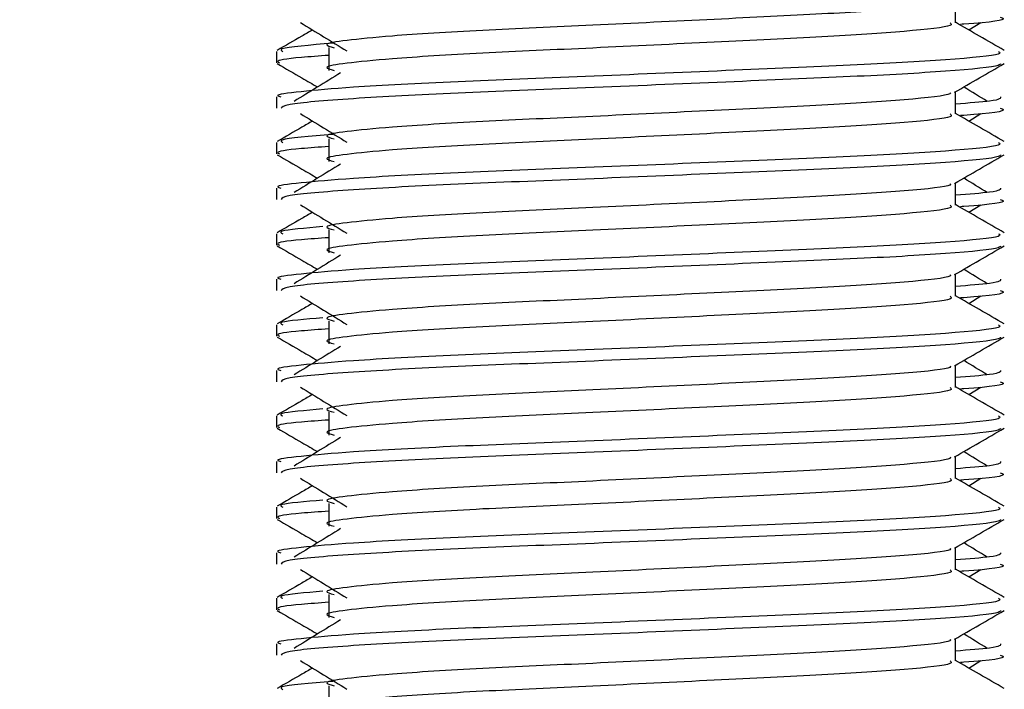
# Model space of a CAD drawing. Header units: millimetres. Extents: x 0 to 420, y 0 to 297.
# Tile 91 of 106: x 319.092 to 320.239, y 194.52 to 195.299. Entities that reach past the tile are written whole.
import ezdxf

# ---------------------------------------------------------------- set-up
doc = ezdxf.new("R2010")
doc.units = ezdxf.units.MM
doc.layers.add('QUOTE', color=174, linetype='Continuous')
doc.styles.add('SLDTEXTSTYLE3', font='TXT', dxfattribs={"width": 0.75})
doc.dimstyles.new('SLDDIMSTYLE0', dxfattribs={"dimtxt": 3, "dimasz": 3, "dimexe": 0, "dimexo": 0.0625, "dimgap": 0.75, "dimtad": 1, "dimlfac": 18.853083, "dimrnd": 1e-09, "dimzin": 12, "dimdsep": 46, "dimtxsty": 'SLDTEXTSTYLE3', "dimsah": 1, "dimcen": 0.09, "dimadec": 0, "dimazin": 3, "dimtfac": 1, "dimtdec": 3, "dimtofl": 0, "dimtmove": 0, "dimatfit": 3, "dimfxl": 0, "dimfrac": 2, "dimtolj": 1, "dimtzin": 12, "dimarcsym": 0})

# ---------------------------------------------------------------- blocks, each defined once
blk = doc.blocks.new('_D_2')
at = {"layer": 'QUOTE'}
for p, q in [((318.5003, 239.4393), (331.3954, 239.4393)), ((329.3954, 191.2191), (329.3954, 239.4393)), ((324.9747, 191.2191), (331.3954, 191.2191))]:
    blk.add_line(p, q, dxfattribs=at)
for points in [[(329.3954, 239.4393), (328.8954, 236.4393), (329.8954, 236.4393)], [(329.3954, 191.2191), (329.8954, 194.2191), (328.8954, 194.2191)]]:
    blk.add_solid(points, dxfattribs=at)
at = {"layer": 'QUOTE', "insert": (325.5282, 210.3417), "char_height": 3, "attachment_point": 1, "rotation": 90, "style": 'SLDTEXTSTYLE3'}
blk.add_mtext('909,1', dxfattribs=at)

msp = doc.modelspace()

# ---------------------------------------------------------------- linework, layer by layer
at = {"color": 7, "linetype": 'Continuous', "lineweight": 25}
for p, q in [((320.18235, 195.29532), (320.18235, 195.32119)), ((320.19765, 195.28702), (320.21185, 195.29571)), ((319.3911, 195.26205), (319.3911, 195.24883)), ((319.45218, 195.26644), (319.45218, 195.23992)), ((320.18235, 195.18924), (320.18235, 195.2151)), ((319.3911, 195.20903), (319.3911, 195.1958)), ((320.19765, 195.18094), (320.21185, 195.18963)), ((319.3911, 195.15597), (319.3911, 195.14274)), ((319.45218, 195.16036), (319.45218, 195.13384)), ((319.3911, 195.10294), (319.3911, 195.08972)), ((320.18235, 195.08316), (320.18235, 195.10902)), ((320.19765, 195.07485), (320.21185, 195.08355)), ((319.45218, 195.05427), (319.45218, 195.02775)), ((319.3911, 195.04989), (319.3911, 195.03666)), ((319.3911, 194.99686), (319.3911, 194.98364)), ((320.18235, 194.97707), (320.18235, 195.00294)), ((320.19765, 194.96877), (320.21185, 194.97746)), ((319.3911, 194.9438), (319.3911, 194.93058)), ((319.45218, 194.94819), (319.45218, 194.92167)), ((320.18235, 194.87099), (320.18235, 194.89685)), ((319.3911, 194.89078), (319.3911, 194.87755)), ((320.19765, 194.86269), (320.21185, 194.87138)), ((319.3911, 194.83772), (319.3911, 194.82449)), ((319.45218, 194.84211), (319.45218, 194.81559)), ((320.18235, 194.76491), (320.18235, 194.79077)), ((319.3911, 194.78469), (319.3911, 194.77147)), ((320.19765, 194.7566), (320.21185, 194.7653)), ((319.3911, 194.73164), (319.3911, 194.71841)), ((319.45218, 194.73602), (319.45218, 194.7095)), ((319.3911, 194.67861), (319.3911, 194.66539)), ((320.18235, 194.65882), (320.18235, 194.68469)), ((320.19765, 194.65052), (320.21185, 194.65921)), ((319.45218, 194.62994), (319.45218, 194.60342)), ((319.3911, 194.62555), (319.3911, 194.61232)), ((319.3911, 194.57253), (319.3911, 194.5593)), ((320.18235, 194.55274), (320.18235, 194.5786)), ((320.19765, 194.54443), (320.21185, 194.55313)), ((319.45218, 194.52386), (319.45218, 194.49734))]:
    msp.add_line(p, q, dxfattribs=at)
for points, knots in [([(320.17584, 195.32044), (320.17628, 195.31984), (320.17823, 195.31718), (320.12828, 195.31172), (320.03236, 195.30554), (319.90195, 195.29936), (319.76034, 195.29236), (319.62624, 195.28649), (319.52713, 195.28047), (319.47001, 195.27471), (319.44334, 195.27048), (319.45374, 195.26762), (319.45838, 195.26634)], [0, 0, 0, 0, 0.0351066, 0.1561349, 0.2739528, 0.3916527, 0.5126988, 0.6290926, 0.7484115, 0.8401345, 0.9287498, 1, 1, 1, 1]), ([(319.41903, 195.29571), (319.42807, 195.29018), (319.44615, 195.2791), (319.4642, 195.26803), (319.47322, 195.26249)], [0, 0, 0, 0, 0.5000113, 1, 1, 1, 1]), ([(320.17601, 195.29524), (320.17717, 195.29421), (320.18066, 195.29113), (320.12901, 195.28521), (320.03217, 195.27902), (319.902, 195.27284), (319.76033, 195.26584), (319.62624, 195.25997), (319.52712, 195.25395), (319.47002, 195.24819), (319.44335, 195.24396), (319.45374, 195.2411), (319.45836, 195.23983)], [0, 0, 0, 0, 0.05913196, 0.17716337, 0.29206379, 0.4068492, 0.5248979, 0.63840949, 0.75477382, 0.84422556, 0.93064656, 1, 1, 1, 1]), ([(320.23897, 195.26311), (320.22937, 195.26866), (320.2105, 195.27958), (320.19163, 195.29051), (320.18235, 195.29588)], [0, 0, 0, 0, 0.5083681, 1, 1, 1, 1]), ([(320.23427, 195.30189), (320.23581, 195.30139), (320.2437, 195.29885), (320.22455, 195.29579), (320.18934, 195.29351), (320.18812, 195.29344)], [0, 0, 0, 0, 0.1902956, 0.9720933, 1, 1, 1, 1]), ([(319.43322, 195.28702), (319.42904, 195.2846), (319.41527, 195.27663), (319.4015, 195.26866), (319.39191, 195.26311)], [0, 0, 0, 0, 0.30333814, 1, 1, 1, 1]), ([(319.45675, 195.27152), (319.43043, 195.2693), (319.39167, 195.26603), (319.3968, 195.26302), (319.39845, 195.26205)], [0, 0, 0, 0, 0.67899494, 1, 1, 1, 1]), ([(320.23243, 195.26205), (320.23374, 195.26104), (320.23772, 195.25797), (320.17806, 195.25206), (320.06609, 195.24587), (319.91556, 195.23969), (319.75167, 195.23269), (319.59675, 195.22682), (319.48159, 195.2208), (319.4171, 195.21504), (319.38762, 195.21157), (319.39475, 195.20951), (319.39641, 195.20903)], [0, 0, 0, 0, 0.0610772, 0.1845123, 0.3046768, 0.4247211, 0.5481742, 0.6668878, 0.7885815, 0.8821287, 0.9725098, 1, 1, 1, 1]), ([(319.39211, 195.24776), (319.40171, 195.24221), (319.41736, 195.23315), (319.433, 195.22409), (319.43905, 195.22059)], [0, 0, 0, 0, 0.6131696, 1, 1, 1, 1]), ([(319.45218, 195.2574), (319.4409, 195.25657), (319.40623, 195.25404), (319.38968, 195.25135), (319.3937, 195.2493), (319.39463, 195.24883)], [0, 0, 0, 0, 0.2705432, 0.83117904, 1, 1, 1, 1]), ([(320.2347, 195.24769), (320.23437, 195.24703), (320.23302, 195.24429), (320.1782, 195.23879), (320.06606, 195.23261), (319.91553, 195.22643), (319.75182, 195.21943), (319.59618, 195.21356), (319.4737, 195.207), (319.39988, 195.20074), (319.39757, 195.19726), (319.39661, 195.1958)], [0, 0, 0, 0, 0.0399117, 0.1661575, 0.2890582, 0.4118359, 0.5381002, 0.6595169, 0.7839817, 0.9096926, 1, 1, 1, 1]), ([(320.1812, 195.21444), (320.19079, 195.21999), (320.20998, 195.2311), (320.22917, 195.24221), (320.23876, 195.24776)], [0, 0, 0, 0, 0.4999356, 1, 1, 1, 1]), ([(319.46589, 195.23703), (319.45685, 195.23149), (319.43877, 195.22042), (319.42072, 195.20934), (319.4117, 195.20381)], [0, 0, 0, 0, 0.49999, 1, 1, 1, 1]), ([(320.17584, 195.21436), (320.17628, 195.21376), (320.17823, 195.21109), (320.12828, 195.20563), (320.03236, 195.19946), (319.90195, 195.19328), (319.76034, 195.18628), (319.62624, 195.18041), (319.52713, 195.17439), (319.47001, 195.16863), (319.44334, 195.16439), (319.45374, 195.16153), (319.45838, 195.16026)], [0, 0, 0, 0, 0.0351066, 0.1561349, 0.2739528, 0.3916527, 0.5126988, 0.6290926, 0.7484115, 0.8401345, 0.9287498, 1, 1, 1, 1]), ([(320.21918, 195.20381), (320.21016, 195.20934), (320.20104, 195.21494), (320.19191, 195.22053), (320.19182, 195.22059)], [0, 0, 0, 0, 0.9898318, 1, 1, 1, 1]), ([(320.23447, 195.20903), (320.2347, 195.20744), (320.23511, 195.20476), (320.19767, 195.20185), (320.18235, 195.20066)], [0, 0, 0, 0, 0.5906829, 1, 1, 1, 1]), ([(320.23427, 195.1958), (320.23581, 195.19531), (320.2437, 195.19277), (320.22455, 195.18971), (320.18934, 195.18743), (320.18812, 195.18735)], [0, 0, 0, 0, 0.1902956, 0.9720933, 1, 1, 1, 1]), ([(319.43322, 195.18094), (319.42904, 195.17852), (319.41527, 195.17055), (319.4015, 195.16258), (319.39191, 195.15703)], [0, 0, 0, 0, 0.3033381, 1, 1, 1, 1]), ([(319.41903, 195.18963), (319.42807, 195.18409), (319.44615, 195.17302), (319.4642, 195.16194), (319.47322, 195.15641)], [0, 0, 0, 0, 0.5000113, 1, 1, 1, 1]), ([(320.17601, 195.18916), (320.17717, 195.18813), (320.18066, 195.18505), (320.12901, 195.17912), (320.03217, 195.17293), (319.902, 195.16676), (319.76033, 195.15976), (319.62624, 195.15389), (319.52712, 195.14787), (319.47002, 195.14211), (319.44335, 195.13787), (319.45374, 195.13502), (319.45836, 195.13374)], [0, 0, 0, 0, 0.05913196, 0.17716337, 0.29206379, 0.4068492, 0.5248979, 0.63840949, 0.75477382, 0.84422556, 0.93064656, 1, 1, 1, 1]), ([(320.23897, 195.15703), (320.22937, 195.16258), (320.2105, 195.1735), (320.19163, 195.18442), (320.18235, 195.18979)], [0, 0, 0, 0, 0.5083681, 1, 1, 1, 1]), ([(320.23243, 195.15597), (320.23374, 195.15495), (320.23772, 195.15188), (320.17806, 195.14597), (320.06609, 195.13978), (319.91556, 195.13361), (319.75167, 195.12661), (319.59675, 195.12074), (319.48159, 195.11472), (319.4171, 195.10895), (319.38762, 195.10548), (319.39475, 195.10342), (319.39641, 195.10294)], [0, 0, 0, 0, 0.0610772, 0.1845123, 0.3046768, 0.4247211, 0.5481742, 0.6668878, 0.7885815, 0.8821287, 0.9725098, 1, 1, 1, 1]), ([(319.45675, 195.16543), (319.43043, 195.16322), (319.39167, 195.15995), (319.3968, 195.15694), (319.39845, 195.15597)], [0, 0, 0, 0, 0.6789949, 1, 1, 1, 1]), ([(319.45218, 195.15131), (319.4409, 195.15049), (319.40623, 195.14795), (319.38968, 195.14526), (319.3937, 195.14322), (319.39463, 195.14274)], [0, 0, 0, 0, 0.2705432, 0.831179, 1, 1, 1, 1]), ([(319.39211, 195.14168), (319.40171, 195.13612), (319.41736, 195.12707), (319.433, 195.11801), (319.43905, 195.1145)], [0, 0, 0, 0, 0.6131696, 1, 1, 1, 1]), ([(320.2347, 195.1416), (320.23437, 195.14095), (320.23302, 195.13821), (320.1782, 195.13271), (320.06606, 195.12652), (319.91553, 195.12035), (319.75182, 195.11334), (319.59618, 195.10748), (319.4737, 195.10091), (319.39988, 195.09466), (319.39757, 195.09118), (319.39661, 195.08972)], [0, 0, 0, 0, 0.0399117, 0.1661575, 0.2890582, 0.4118359, 0.5381002, 0.6595169, 0.7839817, 0.9096926, 1, 1, 1, 1]), ([(320.1812, 195.10836), (320.19079, 195.11391), (320.20998, 195.12502), (320.22917, 195.13612), (320.23876, 195.14168)], [0, 0, 0, 0, 0.4999356, 1, 1, 1, 1]), ([(319.46589, 195.13094), (319.45685, 195.12541), (319.43877, 195.11433), (319.42072, 195.10326), (319.4117, 195.09772)], [0, 0, 0, 0, 0.49999, 1, 1, 1, 1]), ([(320.21918, 195.09772), (320.21016, 195.10326), (320.20104, 195.10885), (320.19191, 195.11445), (320.19182, 195.1145)], [0, 0, 0, 0, 0.98983176, 1, 1, 1, 1]), ([(320.17584, 195.10827), (320.17628, 195.10767), (320.17823, 195.10501), (320.12828, 195.09955), (320.03236, 195.09337), (319.90195, 195.0872), (319.76034, 195.08019), (319.62624, 195.07433), (319.52713, 195.0683), (319.47001, 195.06255), (319.44334, 195.05831), (319.45374, 195.05545), (319.45838, 195.05417)], [0, 0, 0, 0, 0.0351066, 0.1561349, 0.2739528, 0.3916527, 0.5126988, 0.6290926, 0.7484115, 0.8401345, 0.9287498, 1, 1, 1, 1]), ([(320.23447, 195.10294), (320.2347, 195.10136), (320.23511, 195.09868), (320.19767, 195.09576), (320.18235, 195.09457)], [0, 0, 0, 0, 0.5906829, 1, 1, 1, 1]), ([(320.23427, 195.08972), (320.23581, 195.08922), (320.2437, 195.08669), (320.22455, 195.08362), (320.18934, 195.08135), (320.18812, 195.08127)], [0, 0, 0, 0, 0.1902956, 0.9720933, 1, 1, 1, 1]), ([(319.41903, 195.08355), (319.42807, 195.07801), (319.44615, 195.06694), (319.4642, 195.05586), (319.47322, 195.05032)], [0, 0, 0, 0, 0.5000113, 1, 1, 1, 1]), ([(320.17601, 195.08308), (320.17717, 195.08205), (320.18066, 195.07896), (320.12901, 195.07304), (320.03217, 195.06685), (319.902, 195.06068), (319.76033, 195.05367), (319.62624, 195.04781), (319.52712, 195.04178), (319.47002, 195.03603), (319.44335, 195.03179), (319.45374, 195.02893), (319.45836, 195.02766)], [0, 0, 0, 0, 0.059132, 0.1771634, 0.2920638, 0.4068492, 0.5248979, 0.6384095, 0.7547738, 0.8442256, 0.9306466, 1, 1, 1, 1]), ([(320.23897, 195.05094), (320.22937, 195.0565), (320.2105, 195.06741), (320.19163, 195.07834), (320.18235, 195.08371)], [0, 0, 0, 0, 0.5083681, 1, 1, 1, 1]), ([(319.43322, 195.07485), (319.42904, 195.07243), (319.41527, 195.06446), (319.4015, 195.0565), (319.39191, 195.05094)], [0, 0, 0, 0, 0.3033381, 1, 1, 1, 1]), ([(319.44527, 195.05807), (319.42449, 195.05629), (319.3915, 195.05346), (319.39657, 195.05085), (319.39845, 195.04989)], [0, 0, 0, 0, 0.6298517, 1, 1, 1, 1]), ([(320.23243, 195.04989), (320.23374, 195.04887), (320.23772, 195.0458), (320.17806, 195.03989), (320.06609, 195.0337), (319.91556, 195.02753), (319.75167, 195.02052), (319.59675, 195.01465), (319.48159, 195.00863), (319.4171, 195.00287), (319.38762, 194.9994), (319.39475, 194.99734), (319.39641, 194.99686)], [0, 0, 0, 0, 0.0610772, 0.18451233, 0.30467677, 0.42472105, 0.54817425, 0.66688778, 0.78858149, 0.88212869, 0.97250981, 1, 1, 1, 1]), ([(319.45218, 195.04523), (319.4409, 195.04441), (319.40623, 195.04187), (319.38968, 195.03918), (319.3937, 195.03713), (319.39463, 195.03666)], [0, 0, 0, 0, 0.2705432, 0.831179, 1, 1, 1, 1]), ([(319.39211, 195.03559), (319.40171, 195.03004), (319.41736, 195.02098), (319.433, 195.01192), (319.43905, 195.00842)], [0, 0, 0, 0, 0.6131696, 1, 1, 1, 1]), ([(320.2347, 195.03552), (320.23437, 195.03486), (320.23302, 195.03212), (320.1782, 195.02662), (320.06606, 195.02044), (319.91553, 195.01427), (319.75182, 195.00726), (319.59618, 195.0014), (319.4737, 194.99483), (319.39988, 194.98857), (319.39757, 194.98509), (319.39661, 194.98364)], [0, 0, 0, 0, 0.03991172, 0.16615754, 0.28905819, 0.41183595, 0.53810024, 0.65951695, 0.7839817, 0.90969264, 1, 1, 1, 1]), ([(320.1812, 195.00227), (320.19079, 195.00783), (320.20998, 195.01894), (320.22917, 195.03004), (320.23876, 195.03559)], [0, 0, 0, 0, 0.4999356, 1, 1, 1, 1]), ([(319.46589, 195.02486), (319.45685, 195.01932), (319.43877, 195.00825), (319.42072, 194.99718), (319.4117, 194.99164)], [0, 0, 0, 0, 0.49999, 1, 1, 1, 1]), ([(320.21918, 194.99164), (320.21016, 194.99718), (320.20104, 195.00277), (320.19191, 195.00836), (320.19182, 195.00842)], [0, 0, 0, 0, 0.9898318, 1, 1, 1, 1]), ([(320.17584, 195.00219), (320.17628, 195.00159), (320.17823, 194.99893), (320.12828, 194.99347), (320.03236, 194.98729), (319.90195, 194.98111), (319.76034, 194.97411), (319.62624, 194.96824), (319.52713, 194.96222), (319.47001, 194.95646), (319.44334, 194.95223), (319.45374, 194.94937), (319.45838, 194.94809)], [0, 0, 0, 0, 0.0351066, 0.1561349, 0.2739528, 0.3916527, 0.5126988, 0.6290926, 0.7484115, 0.8401345, 0.9287498, 1, 1, 1, 1]), ([(320.23447, 194.99686), (320.2347, 194.99528), (320.23511, 194.9926), (320.19767, 194.98968), (320.18235, 194.98849)], [0, 0, 0, 0, 0.5906829, 1, 1, 1, 1]), ([(320.23427, 194.98364), (320.23581, 194.98314), (320.2437, 194.9806), (320.22455, 194.97754), (320.18934, 194.97526), (320.18812, 194.97519)], [0, 0, 0, 0, 0.1902956, 0.9720933, 1, 1, 1, 1]), ([(319.41903, 194.97746), (319.42807, 194.97193), (319.44615, 194.96085), (319.4642, 194.94978), (319.47322, 194.94424)], [0, 0, 0, 0, 0.5000113, 1, 1, 1, 1]), ([(320.17601, 194.97699), (320.17717, 194.97596), (320.18066, 194.97288), (320.12901, 194.96696), (320.03217, 194.96077), (319.902, 194.95459), (319.76033, 194.94759), (319.62624, 194.94172), (319.52712, 194.9357), (319.47002, 194.92994), (319.44335, 194.92571), (319.45374, 194.92285), (319.45836, 194.92158)], [0, 0, 0, 0, 0.059132, 0.1771634, 0.2920638, 0.4068492, 0.5248979, 0.6384095, 0.7547738, 0.8442256, 0.9306466, 1, 1, 1, 1]), ([(320.23897, 194.94486), (320.22937, 194.95041), (320.2105, 194.96133), (320.19163, 194.97225), (320.18235, 194.97763)], [0, 0, 0, 0, 0.5083681, 1, 1, 1, 1]), ([(319.43322, 194.96877), (319.42904, 194.96635), (319.41527, 194.95838), (319.4015, 194.95041), (319.39191, 194.94486)], [0, 0, 0, 0, 0.3033381, 1, 1, 1, 1]), ([(319.44527, 194.95199), (319.42449, 194.95021), (319.3915, 194.94738), (319.39657, 194.94477), (319.39845, 194.9438)], [0, 0, 0, 0, 0.6298517, 1, 1, 1, 1]), ([(320.23243, 194.9438), (320.23374, 194.94279), (320.23772, 194.93972), (320.17806, 194.9338), (320.06609, 194.92761), (319.91556, 194.92144), (319.75167, 194.91444), (319.59675, 194.90857), (319.48159, 194.90255), (319.4171, 194.89679), (319.38762, 194.89332), (319.39475, 194.89126), (319.39641, 194.89078)], [0, 0, 0, 0, 0.0610772, 0.1845123, 0.3046768, 0.4247211, 0.5481742, 0.6668878, 0.7885815, 0.8821287, 0.9725098, 1, 1, 1, 1]), ([(319.45218, 194.93915), (319.4409, 194.93832), (319.40623, 194.93579), (319.38968, 194.93309), (319.3937, 194.93105), (319.39463, 194.93058)], [0, 0, 0, 0, 0.2705432, 0.831179, 1, 1, 1, 1]), ([(319.39211, 194.92951), (319.40171, 194.92396), (319.41736, 194.9149), (319.433, 194.90584), (319.43905, 194.90234)], [0, 0, 0, 0, 0.6131696, 1, 1, 1, 1]), ([(320.2347, 194.92944), (320.23437, 194.92878), (320.23302, 194.92604), (320.1782, 194.92054), (320.06606, 194.91436), (319.91553, 194.90818), (319.75182, 194.90118), (319.59618, 194.89531), (319.4737, 194.88875), (319.39988, 194.88249), (319.39757, 194.87901), (319.39661, 194.87755)], [0, 0, 0, 0, 0.0399117, 0.1661575, 0.2890582, 0.4118359, 0.5381002, 0.6595169, 0.7839817, 0.9096926, 1, 1, 1, 1]), ([(320.1812, 194.89619), (320.19079, 194.90174), (320.20998, 194.91285), (320.22917, 194.92396), (320.23876, 194.92951)], [0, 0, 0, 0, 0.4999356, 1, 1, 1, 1]), ([(319.46589, 194.91878), (319.45685, 194.91324), (319.43877, 194.90217), (319.42072, 194.89109), (319.4117, 194.88556)], [0, 0, 0, 0, 0.49999, 1, 1, 1, 1]), ([(320.17584, 194.89611), (320.17628, 194.89551), (320.17823, 194.89284), (320.12828, 194.88738), (320.03236, 194.88121), (319.90195, 194.87503), (319.76034, 194.86803), (319.62624, 194.86216), (319.52713, 194.85614), (319.47001, 194.85038), (319.44334, 194.84614), (319.45374, 194.84328), (319.45838, 194.84201)], [0, 0, 0, 0, 0.0351066, 0.1561349, 0.2739528, 0.3916527, 0.5126988, 0.6290926, 0.7484115, 0.8401345, 0.9287498, 1, 1, 1, 1]), ([(320.21918, 194.88556), (320.21016, 194.89109), (320.20104, 194.89669), (320.19191, 194.90228), (320.19182, 194.90234)], [0, 0, 0, 0, 0.98983176, 1, 1, 1, 1]), ([(320.23447, 194.89078), (320.2347, 194.88919), (320.23511, 194.88651), (320.19767, 194.8836), (320.18235, 194.8824)], [0, 0, 0, 0, 0.5906829, 1, 1, 1, 1]), ([(319.41903, 194.87138), (319.42807, 194.86584), (319.44615, 194.85477), (319.4642, 194.84369), (319.47322, 194.83816)], [0, 0, 0, 0, 0.5000113, 1, 1, 1, 1]), ([(320.17601, 194.87091), (320.17717, 194.86988), (320.18066, 194.8668), (320.12901, 194.86087), (320.03217, 194.85468), (319.902, 194.84851), (319.76033, 194.84151), (319.62624, 194.83564), (319.52712, 194.82962), (319.47002, 194.82386), (319.44335, 194.81962), (319.45374, 194.81677), (319.45836, 194.81549)], [0, 0, 0, 0, 0.059132, 0.1771634, 0.2920638, 0.4068492, 0.5248979, 0.6384095, 0.7547738, 0.8442256, 0.9306466, 1, 1, 1, 1]), ([(320.23897, 194.83878), (320.22937, 194.84433), (320.2105, 194.85525), (320.19163, 194.86617), (320.18235, 194.87154)], [0, 0, 0, 0, 0.5083681, 1, 1, 1, 1]), ([(320.23427, 194.87755), (320.23581, 194.87706), (320.2437, 194.87452), (320.22455, 194.87146), (320.18934, 194.86918), (320.18812, 194.8691)], [0, 0, 0, 0, 0.1902956, 0.9720933, 1, 1, 1, 1]), ([(319.43322, 194.86269), (319.42904, 194.86027), (319.41527, 194.8523), (319.4015, 194.84433), (319.39191, 194.83878)], [0, 0, 0, 0, 0.3033381, 1, 1, 1, 1]), ([(319.44527, 194.8459), (319.42449, 194.84412), (319.3915, 194.84129), (319.39657, 194.83869), (319.39845, 194.83772)], [0, 0, 0, 0, 0.6298517, 1, 1, 1, 1]), ([(320.23243, 194.83772), (320.23374, 194.8367), (320.23772, 194.83363), (320.17806, 194.82772), (320.06609, 194.82153), (319.91556, 194.81536), (319.75167, 194.80836), (319.59675, 194.80249), (319.48159, 194.79647), (319.4171, 194.7907), (319.38762, 194.78723), (319.39475, 194.78517), (319.39641, 194.78469)], [0, 0, 0, 0, 0.0610772, 0.1845123, 0.3046768, 0.4247211, 0.5481742, 0.6668878, 0.7885815, 0.8821287, 0.9725098, 1, 1, 1, 1]), ([(319.39211, 194.82342), (319.40171, 194.81787), (319.41736, 194.80882), (319.433, 194.79976), (319.43905, 194.79625)], [0, 0, 0, 0, 0.6131696, 1, 1, 1, 1]), ([(319.45218, 194.83306), (319.4409, 194.83224), (319.40623, 194.8297), (319.38968, 194.82701), (319.3937, 194.82497), (319.39463, 194.82449)], [0, 0, 0, 0, 0.2705432, 0.831179, 1, 1, 1, 1]), ([(320.2347, 194.82335), (320.23437, 194.82269), (320.23302, 194.81996), (320.1782, 194.81446), (320.06606, 194.80827), (319.91553, 194.8021), (319.75182, 194.79509), (319.59618, 194.78923), (319.4737, 194.78266), (319.39988, 194.77641), (319.39757, 194.77292), (319.39661, 194.77147)], [0, 0, 0, 0, 0.0399117, 0.1661575, 0.2890582, 0.4118359, 0.5381002, 0.6595169, 0.7839817, 0.9096926, 1, 1, 1, 1]), ([(320.1812, 194.79011), (320.19079, 194.79566), (320.20998, 194.80677), (320.22917, 194.81787), (320.23876, 194.82342)], [0, 0, 0, 0, 0.4999356, 1, 1, 1, 1]), ([(319.46589, 194.81269), (319.45685, 194.80716), (319.43877, 194.79608), (319.42072, 194.78501), (319.4117, 194.77947)], [0, 0, 0, 0, 0.49999, 1, 1, 1, 1]), ([(320.17584, 194.79002), (320.17628, 194.78942), (320.17823, 194.78676), (320.12828, 194.7813), (320.03236, 194.77512), (319.90195, 194.76895), (319.76034, 194.76194), (319.62624, 194.75608), (319.52713, 194.75005), (319.47001, 194.7443), (319.44334, 194.74006), (319.45374, 194.7372), (319.45838, 194.73592)], [0, 0, 0, 0, 0.0351066, 0.1561349, 0.2739528, 0.3916527, 0.5126988, 0.6290926, 0.7484115, 0.8401345, 0.9287498, 1, 1, 1, 1]), ([(320.21918, 194.77947), (320.21016, 194.78501), (320.20104, 194.7906), (320.19191, 194.7962), (320.19182, 194.79625)], [0, 0, 0, 0, 0.9898318, 1, 1, 1, 1]), ([(320.23447, 194.78469), (320.2347, 194.78311), (320.23511, 194.78043), (320.19767, 194.77751), (320.18235, 194.77632)], [0, 0, 0, 0, 0.5906829, 1, 1, 1, 1]), ([(320.23427, 194.77147), (320.23581, 194.77097), (320.2437, 194.76844), (320.22455, 194.76537), (320.18934, 194.7631), (320.18812, 194.76302)], [0, 0, 0, 0, 0.1902956, 0.9720933, 1, 1, 1, 1]), ([(319.43322, 194.7566), (319.42904, 194.75418), (319.41527, 194.74621), (319.4015, 194.73825), (319.39191, 194.73269)], [0, 0, 0, 0, 0.3033381, 1, 1, 1, 1]), ([(319.41903, 194.7653), (319.42807, 194.75976), (319.44615, 194.74869), (319.4642, 194.73761), (319.47322, 194.73207)], [0, 0, 0, 0, 0.5000113, 1, 1, 1, 1]), ([(320.17601, 194.76483), (320.17717, 194.7638), (320.18066, 194.76071), (320.12901, 194.75479), (320.03217, 194.7486), (319.902, 194.74243), (319.76033, 194.73542), (319.62624, 194.72956), (319.52712, 194.72353), (319.47002, 194.71778), (319.44335, 194.71354), (319.45374, 194.71068), (319.45836, 194.70941)], [0, 0, 0, 0, 0.059132, 0.1771634, 0.2920638, 0.4068492, 0.5248979, 0.6384095, 0.7547738, 0.8442256, 0.9306466, 1, 1, 1, 1]), ([(320.23897, 194.73269), (320.22937, 194.73825), (320.2105, 194.74916), (320.19163, 194.76009), (320.18235, 194.76546)], [0, 0, 0, 0, 0.5083681, 1, 1, 1, 1]), ([(320.23243, 194.73164), (320.23374, 194.73062), (320.23772, 194.72755), (320.17806, 194.72164), (320.06609, 194.71545), (319.91556, 194.70928), (319.75167, 194.70227), (319.59675, 194.6964), (319.48159, 194.69038), (319.4171, 194.68462), (319.38762, 194.68115), (319.39475, 194.67909), (319.39641, 194.67861)], [0, 0, 0, 0, 0.0610772, 0.1845123, 0.3046768, 0.4247211, 0.5481742, 0.6668878, 0.7885815, 0.8821287, 0.9725098, 1, 1, 1, 1]), ([(319.44527, 194.73982), (319.42449, 194.73804), (319.3915, 194.73521), (319.39657, 194.7326), (319.39845, 194.73164)], [0, 0, 0, 0, 0.62985174, 1, 1, 1, 1]), ([(319.45218, 194.72698), (319.4409, 194.72616), (319.40623, 194.72362), (319.38968, 194.72093), (319.3937, 194.71888), (319.39463, 194.71841)], [0, 0, 0, 0, 0.2705432, 0.831179, 1, 1, 1, 1]), ([(319.39211, 194.71734), (319.40171, 194.71179), (319.41736, 194.70273), (319.433, 194.69367), (319.43905, 194.69017)], [0, 0, 0, 0, 0.6131696, 1, 1, 1, 1]), ([(320.2347, 194.71727), (320.23437, 194.71661), (320.23302, 194.71387), (320.1782, 194.70837), (320.06606, 194.70219), (319.91553, 194.69601), (319.75182, 194.68901), (319.59618, 194.68315), (319.4737, 194.67658), (319.39988, 194.67032), (319.39757, 194.66684), (319.39661, 194.66539)], [0, 0, 0, 0, 0.0399117, 0.1661575, 0.2890582, 0.4118359, 0.5381002, 0.6595169, 0.7839817, 0.9096926, 1, 1, 1, 1]), ([(320.1812, 194.68402), (320.19079, 194.68958), (320.20998, 194.70068), (320.22917, 194.71179), (320.23876, 194.71734)], [0, 0, 0, 0, 0.4999356, 1, 1, 1, 1]), ([(319.46589, 194.70661), (319.45685, 194.70107), (319.43877, 194.69), (319.42072, 194.67893), (319.4117, 194.67339)], [0, 0, 0, 0, 0.49998997, 1, 1, 1, 1]), ([(320.21918, 194.67339), (320.21016, 194.67893), (320.20104, 194.68452), (320.19191, 194.69011), (320.19182, 194.69017)], [0, 0, 0, 0, 0.9898318, 1, 1, 1, 1]), ([(320.17584, 194.68394), (320.17628, 194.68334), (320.17823, 194.68068), (320.12828, 194.67522), (320.03236, 194.66904), (319.90195, 194.66286), (319.76034, 194.65586), (319.62624, 194.64999), (319.52713, 194.64397), (319.47001, 194.63821), (319.44334, 194.63398), (319.45374, 194.63112), (319.45838, 194.62984)], [0, 0, 0, 0, 0.0351066, 0.1561349, 0.2739528, 0.3916527, 0.5126988, 0.6290926, 0.7484115, 0.8401345, 0.9287498, 1, 1, 1, 1]), ([(320.23447, 194.67861), (320.2347, 194.67703), (320.23511, 194.67435), (320.19767, 194.67143), (320.18235, 194.67024)], [0, 0, 0, 0, 0.5906829, 1, 1, 1, 1]), ([(320.23427, 194.66539), (320.23581, 194.66489), (320.2437, 194.66235), (320.22455, 194.65929), (320.18934, 194.65701), (320.18812, 194.65694)], [0, 0, 0, 0, 0.1902956, 0.9720933, 1, 1, 1, 1]), ([(319.41903, 194.65921), (319.42807, 194.65368), (319.44615, 194.6426), (319.4642, 194.63153), (319.47322, 194.62599)], [0, 0, 0, 0, 0.5000113, 1, 1, 1, 1]), ([(320.17601, 194.65874), (320.17717, 194.65771), (320.18066, 194.65463), (320.12901, 194.64871), (320.03217, 194.64252), (319.902, 194.63634), (319.76033, 194.62934), (319.62624, 194.62347), (319.52712, 194.61745), (319.47002, 194.61169), (319.44335, 194.60746), (319.45374, 194.6046), (319.45836, 194.60333)], [0, 0, 0, 0, 0.059132, 0.1771634, 0.2920638, 0.4068492, 0.5248979, 0.6384095, 0.7547738, 0.8442256, 0.9306466, 1, 1, 1, 1]), ([(320.23897, 194.62661), (320.22937, 194.63216), (320.2105, 194.64308), (320.19163, 194.654), (320.18235, 194.65937)], [0, 0, 0, 0, 0.5083681, 1, 1, 1, 1]), ([(319.43322, 194.65052), (319.42904, 194.6481), (319.41527, 194.64013), (319.4015, 194.63216), (319.39191, 194.62661)], [0, 0, 0, 0, 0.3033381, 1, 1, 1, 1]), ([(319.44527, 194.63374), (319.42449, 194.63196), (319.3915, 194.62913), (319.39657, 194.62652), (319.39845, 194.62555)], [0, 0, 0, 0, 0.62985174, 1, 1, 1, 1]), ([(320.23243, 194.62555), (320.23374, 194.62454), (320.23772, 194.62147), (320.17806, 194.61555), (320.06609, 194.60936), (319.91556, 194.60319), (319.75167, 194.59619), (319.59675, 194.59032), (319.48159, 194.5843), (319.4171, 194.57853), (319.38762, 194.57507), (319.39475, 194.57301), (319.39641, 194.57253)], [0, 0, 0, 0, 0.0610772, 0.1845123, 0.3046768, 0.4247211, 0.5481742, 0.6668878, 0.7885815, 0.8821287, 0.9725098, 1, 1, 1, 1]), ([(319.45218, 194.6209), (319.4409, 194.62007), (319.40623, 194.61754), (319.38968, 194.61484), (319.3937, 194.6128), (319.39463, 194.61232)], [0, 0, 0, 0, 0.2705432, 0.831179, 1, 1, 1, 1]), ([(319.39211, 194.61126), (319.40171, 194.60571), (319.41736, 194.59665), (319.433, 194.58759), (319.43905, 194.58409)], [0, 0, 0, 0, 0.6131696, 1, 1, 1, 1]), ([(320.2347, 194.61119), (320.23437, 194.61053), (320.23302, 194.60779), (320.1782, 194.60229), (320.06606, 194.5961), (319.91553, 194.58993), (319.75182, 194.58293), (319.59618, 194.57706), (319.4737, 194.5705), (319.39988, 194.56424), (319.39757, 194.56076), (319.39661, 194.5593)], [0, 0, 0, 0, 0.0399117, 0.1661575, 0.2890582, 0.4118359, 0.5381002, 0.6595169, 0.7839817, 0.9096926, 1, 1, 1, 1]), ([(320.1812, 194.57794), (320.19079, 194.58349), (320.20998, 194.5946), (320.22917, 194.60571), (320.23876, 194.61126)], [0, 0, 0, 0, 0.4999356, 1, 1, 1, 1]), ([(319.46589, 194.60053), (319.45685, 194.59499), (319.43877, 194.58391), (319.42072, 194.57284), (319.4117, 194.56731)], [0, 0, 0, 0, 0.49999, 1, 1, 1, 1]), ([(320.21918, 194.56731), (320.21016, 194.57284), (320.20104, 194.57844), (320.19191, 194.58403), (320.19182, 194.58409)], [0, 0, 0, 0, 0.9898318, 1, 1, 1, 1]), ([(320.17584, 194.57786), (320.17628, 194.57726), (320.17823, 194.57459), (320.12828, 194.56913), (320.03236, 194.56296), (319.90195, 194.55678), (319.76034, 194.54978), (319.62624, 194.54391), (319.52713, 194.53789), (319.47001, 194.53213), (319.44334, 194.52789), (319.45374, 194.52503), (319.45838, 194.52376)], [0, 0, 0, 0, 0.0351066, 0.1561349, 0.2739528, 0.3916527, 0.5126988, 0.6290926, 0.7484115, 0.8401345, 0.9287498, 1, 1, 1, 1]), ([(320.23447, 194.57253), (320.2347, 194.57094), (320.23511, 194.56826), (320.19767, 194.56535), (320.18235, 194.56415)], [0, 0, 0, 0, 0.5906829, 1, 1, 1, 1]), ([(320.23427, 194.5593), (320.23581, 194.55881), (320.2437, 194.55627), (320.22455, 194.55321), (320.18934, 194.55093), (320.18812, 194.55085)], [0, 0, 0, 0, 0.1902956, 0.9720933, 1, 1, 1, 1]), ([(319.41903, 194.55313), (319.42807, 194.54759), (319.44615, 194.53652), (319.4642, 194.52544), (319.47322, 194.51991)], [0, 0, 0, 0, 0.5000113, 1, 1, 1, 1]), ([(320.17601, 194.55266), (320.17717, 194.55163), (320.18066, 194.54855), (320.12901, 194.54262), (320.03217, 194.53643), (319.902, 194.53026), (319.76033, 194.52326), (319.62624, 194.51739), (319.52712, 194.51137), (319.47002, 194.50561), (319.44335, 194.50137), (319.45374, 194.49852), (319.45836, 194.49724)], [0, 0, 0, 0, 0.059132, 0.1771634, 0.2920638, 0.4068492, 0.5248979, 0.6384095, 0.7547738, 0.8442256, 0.9306466, 1, 1, 1, 1]), ([(320.23897, 194.52053), (320.22937, 194.52608), (320.2105, 194.537), (320.19163, 194.54792), (320.18235, 194.55329)], [0, 0, 0, 0, 0.5083681, 1, 1, 1, 1]), ([(319.43322, 194.54443), (319.42904, 194.54202), (319.41527, 194.53405), (319.4015, 194.52608), (319.39191, 194.52053)], [0, 0, 0, 0, 0.3033381, 1, 1, 1, 1]), ([(319.45675, 194.52893), (319.43043, 194.52671), (319.39167, 194.52345), (319.3968, 194.52044), (319.39845, 194.51947)], [0, 0, 0, 0, 0.67899494, 1, 1, 1, 1])]:
    msp.add_open_spline(points, degree=3, knots=knots, dxfattribs=at)

# ---------------------------------------------------------------- dimensions: what is measured, and where the dimension line sits
at = {"layer": 'QUOTE'}
dim = msp.add_linear_dim(base=(329.39539, 239.4393), p1=(322.9747, 191.21907), p2=(316.50033, 239.4393), angle=90, dimstyle='SLDDIMSTYLE0', dxfattribs=at)
dim.commit()
dim.dimension.update_dxf_attribs({"geometry": '_D_2', "text_midpoint": (329.39539, 215.32919), "dimtype": 160})

doc.saveas('drawing.dxf')
